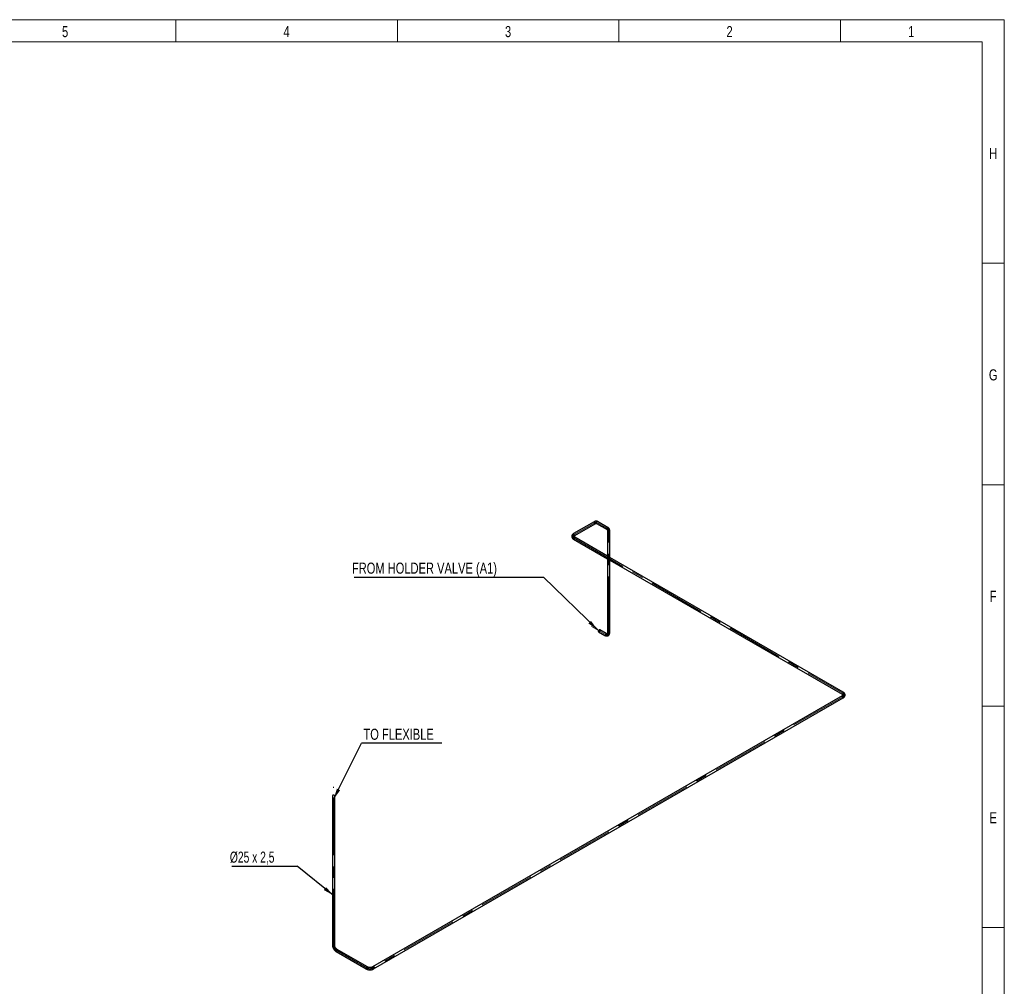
# Model space of a CAD drawing. Header units: millimetres. Extents: x 15 to 592, y 5 to 415.
# Tile 13 of 13: x 367 to 589, y 197 to 415. Entities that reach past the tile are written whole.
import ezdxf

# ---------------------------------------------------------------- set-up
doc = ezdxf.new("R2010")
doc.units = ezdxf.units.MM
doc.linetypes.add('CENTERX2', pattern=[20.32, 12.7, -2.54, 2.54, -2.54])
doc.layers.add('COTAS', color=166, linetype='Continuous')
doc.styles.add('SLDTEXTSTYLE2', font='TXT', dxfattribs={"width": 0.75})
doc.styles.add('SLDTEXTSTYLE4', font='TXT', dxfattribs={"width": 0.694444})
doc.dimstyles.new('SLDDIMSTYLE3', dxfattribs={"dimtxt": 0.18, "dimasz": 2.5, "dimexe": 0, "dimexo": 0.0625, "dimgap": 0, "dimtad": 0, "dimtih": 1, "dimtoh": 1, "dimdec": 0, "dimrnd": 1e-09, "dimzin": 0, "dimdsep": 46, "dimtxsty": 'Standard', "dimsah": 1, "dimcen": 0.09, "dimadec": 0, "dimazin": 0, "dimtfac": 2.5, "dimtdec": 0, "dimtofl": 0, "dimtmove": 0, "dimatfit": 3, "dimfxl": 0, "dimfrac": 2, "dimtolj": 1, "dimtzin": 0, "dimarcsym": 0})

# ---------------------------------------------------------------- blocks, each defined once
blk = doc.blocks.new('SW_NOTE_0')
at = {"layer": 'COTAS', "color": 0}
blk.add_line((-42.73, 0), (0, 0), dxfattribs=at)
at = {"layer": 'COTAS', "color": 0, "insert": (-43.23, 3.26), "char_height": 2.5, "attachment_point": 1, "style": 'SLDTEXTSTYLE2'}
blk.add_mtext('FROM HOLDER VALVE (A1)', dxfattribs=at)
blk = doc.blocks.new('SW_NOTE_0_1')
at = {"layer": 'COTAS', "color": 0}
blk.add_line((18.09, 0), (0, 0), dxfattribs=at)
at = {"layer": 'COTAS', "color": 0, "insert": (0.42, 3.29), "char_height": 2.5, "attachment_point": 1, "style": 'SLDTEXTSTYLE2'}
blk.add_mtext('TO FLEXIBLE', dxfattribs=at)
blk = doc.blocks.new('SW_NOTE_0_2')
at = {"layer": 'COTAS', "color": 0}
blk.add_line((-14.77, 0), (0, 0), dxfattribs=at)
at = {"layer": 'COTAS', "color": 0, "insert": (-15.2, 3.28), "char_height": 2.5, "attachment_point": 1, "style": 'SLDTEXTSTYLE4'}
blk.add_mtext('Ø25 x 2,5', dxfattribs=at)

msp = doc.modelspace()

# ---------------------------------------------------------------- linework, layer by layer
at = {"color": 7, "linetype": 'Continuous', "lineweight": 18}
for p, q in [((15, 415), (589, 415)), ((402, 410), (402, 415)), ((452, 410), (452, 415)), ((502, 410), (502, 415)), ((552, 410), (552, 415)), ((589, 415), (589, 5)), ((20, 410), (584, 410)), ((584, 410), (584, 10)), ((584, 360), (589, 360)), ((584, 310), (589, 310)), ((584, 260), (589, 260)), ((584.001, 210), (583.999, 210)), ((584, 210), (589, 210))]:
    msp.add_line(p, q, dxfattribs=at)
at = {"color": 7, "linetype": 'Continuous', "lineweight": 25}
for p, q in [((496.4226907, 301.6453549), (491.7658365, 298.9570102)), ((492.0158162, 298.5239858), (496.6726704, 301.2123305)), ((496.9226603, 301.2618327), (499.3368738, 299.8676838)), ((499.5869145, 300.300673), (497.1727009, 301.6948219)), ((499.4190009, 293.8668345), (492.0158162, 298.1406021)), ((499.4190009, 299.6263571), (499.4190009, 276.6115121)), ((499.9190009, 276.6115121), (499.9190009, 299.6263571)), ((491.7658365, 297.7075777), (499.4190009, 293.2894999)), ((552.6431516, 263.1411863), (499.9190009, 293.5781906)), ((499.9190009, 293.000856), (552.3931719, 262.7081619)), ((497.4226907, 276.8030713), (498.8369043, 275.9866632)), ((499.086884, 276.4196876), (497.6726704, 277.2360957)), ((552.3931719, 262.3247782), (446.3695811, 201.1186621)), ((446.6195608, 200.6856377), (552.6431516, 261.8917538)), ((437.3350255, 239.7688586), (437.3350255, 206.0456537)), ((437.8350255, 206.0456537), (437.8350255, 239.7688586)), ((438.1671425, 204.6043966), (444.9553676, 200.6856377)), ((445.2053473, 201.1186621), (438.4171222, 205.037421))]:
    msp.add_line(p, q, dxfattribs=at)
at = {"color": 7, "linetype": 'Continuous', "lineweight": 25, "flags": 128}
for points in [[(496.4227202, 301.6453719), (496.4149792, 301.6403166), (496.3971501, 301.6227717), (496.3836514, 301.5996479), (496.3748716, 301.5716103), (496.3710632, 301.5394655), (496.3723357, 301.5041384), (496.3786526, 301.4666451), (496.3898321, 301.4280643), (496.4055526, 301.3895059), (496.4253619, 301.3520791), (496.4486901, 301.3168607), (496.474866, 301.2848639), (496.5031367, 301.257009), (496.5326889, 301.2340975), (496.5626723, 301.2167884), (496.5922244, 301.2055797), (496.6204951, 301.200794), (496.6466711, 301.2025687), (496.6699993, 301.210853), (496.6724308, 301.2121927)], [(497.1726806, 301.6948337), (497.1410072, 301.7089661), (497.1066489, 301.7164635), (497.0705943, 301.7171102), (497.0338804, 301.7108875), (496.9975636, 301.6979745), (496.9626885, 301.6787426), (496.9302585, 301.6537451), (496.9012065, 301.6237012), (496.8763683, 301.5894752), (496.8564585, 301.5520516), (496.8420497, 301.5125071), (496.8335566, 301.4719793), (496.8312235, 301.4316342), (496.8351174, 301.3926323), (496.8451264, 301.3560957), (496.8609625, 301.3230755), (496.8821701, 301.2945216), (496.9081392, 301.2712555), (496.9226603, 301.2618327)], [(499.5868942, 300.3006848), (499.5552207, 300.3148172), (499.5208625, 300.3223146), (499.4848078, 300.3229613), (499.448094, 300.3167386), (499.4117771, 300.3038256), (499.3769021, 300.2845937), (499.3444721, 300.2595962), (499.3154201, 300.2295523), (499.2905819, 300.1953263), (499.270672, 300.1579027), (499.2562633, 300.1183582), (499.2477702, 300.0778304), (499.245437, 300.0374853), (499.249331, 299.9984834), (499.25934, 299.9619468), (499.275176, 299.9289266), (499.2963837, 299.9003727), (499.3223528, 299.8771066), (499.3368278, 299.8677104)], [(491.7658365, 298.9570102), (491.758125, 298.9519718), (491.7402958, 298.934427), (491.7267972, 298.9113031), (491.7180174, 298.8832655), (491.7142089, 298.8511208), (491.7154815, 298.8157936), (491.7217983, 298.7783003), (491.7329779, 298.7397195), (491.7486984, 298.7011611), (491.7685077, 298.6637344), (491.7918358, 298.628516), (491.8180118, 298.5965191), (491.8462825, 298.5686642), (491.8758346, 298.5457527), (491.9058181, 298.5284437), (491.9353702, 298.517235), (491.9636409, 298.5124492), (491.9898168, 298.514224), (492.013145, 298.5225083), (492.0158162, 298.5239858)], [(491.7658243, 297.7075847), (491.7685077, 297.7061002), (491.7918358, 297.6978159), (491.8180118, 297.6960411), (491.8462825, 297.7008269), (491.8758346, 297.7120355), (491.9058181, 297.7293446), (491.9353702, 297.7522561), (491.9636409, 297.780111), (491.9898168, 297.8121079), (492.013145, 297.8473263), (492.0329543, 297.884753), (492.0486748, 297.9233114), (492.0598543, 297.9618922), (492.0661712, 297.9993855), (492.0674438, 298.0347127), (492.0636353, 298.0668574), (492.0548555, 298.094895), (492.0413568, 298.1180189), (492.0235277, 298.1355637), (492.0161002, 298.1404374)], [(499.8457776, 299.7284081), (499.8133594, 299.7441869), (499.7767883, 299.7565759), (499.7371164, 299.7652188), (499.6954849, 299.7698669), (499.6530915, 299.7703865), (499.6111557, 299.7667626), (499.5708841, 299.7590995), (499.5334351, 299.7476176), (499.4998861, 299.7326473), (499.4712023, 299.7146192), (499.4482087, 299.694052), (499.4315669, 299.6715373), (499.4217557, 299.6477229), (499.4190009, 299.6263571)], [(497.7244573, 277.1216345), (497.7219145, 277.1546656), (497.7143593, 277.1838107), (497.7020091, 277.2082312), (497.6852192, 277.2272246), (497.6644725, 277.2402447), (497.6403659, 277.2469167), (497.6135929, 277.2470487), (497.5849238, 277.240637), (497.5551832, 277.2278659), (497.5252268, 277.209103), (497.4959163, 277.1848879), (497.4680951, 277.1559173), (497.4425633, 277.1230247), (497.4200556, 277.0871562), (497.4012194, 277.0493438), (497.3865966, 277.0106752), (497.376608, 276.972263), (497.3715407, 276.935212), (497.3715407, 276.9005882), (497.376608, 276.8693878), (497.3865966, 276.8425082), (497.4012194, 276.8207227), (497.4200556, 276.8046581), (497.4425633, 276.7947765), (497.4680951, 276.7913621), (497.4959163, 276.7945133), (497.5252268, 276.8041394), (497.5551832, 276.8199634), (497.5849238, 276.8415301), (497.6135929, 276.8682191), (497.6403659, 276.8992625), (497.6644725, 276.9337674), (497.6852192, 276.970741), (497.7020091, 277.0091198), (497.7143593, 277.0477995), (497.7219145, 277.0856676), (497.7244573, 277.1216345)], [(497.6891019, 277.1012243), (497.6865463, 277.0688427), (497.6789716, 277.0346807), (497.6666518, 276.9999731), (497.650032, 276.9659742), (497.629713, 276.9339129), (497.6064291, 276.904948), (497.5810219, 276.8801263), (497.5544097, 276.8603449), (497.5275542, 276.8463189), (497.5014262, 276.8385551), (497.4769699, 276.8373341), (497.4550693, 276.8427001), (497.4365159, 276.8544591), (497.4219803, 276.8721861), (497.4119878, 276.8952405), (497.4068996, 276.9227889), (497.4068996, 276.9538358), (497.4119878, 276.9872589), (497.4219803, 277.0218504), (497.4365159, 277.0563599), (497.4550693, 277.0895402), (497.4769699, 277.1201921), (497.5014262, 277.1472077), (497.5275542, 277.1696107), (497.5544097, 277.1865913), (497.5810219, 277.1975358), (497.6064291, 277.2020486), (497.629713, 277.1999667), (497.650032, 277.1913653), (497.6666518, 277.1765552), (497.6789716, 277.1560717), (497.6865463, 277.1306552), (497.6891019, 277.1012243)], [(498.8369043, 275.9866632), (498.8567769, 275.9783683), (498.8823086, 275.974954), (498.9101299, 275.9781052), (498.9394404, 275.9877313), (498.9693968, 276.0035553), (498.9991373, 276.025122), (499.0278065, 276.0518109), (499.0545795, 276.0828544), (499.078686, 276.1173593), (499.0994327, 276.1543329), (499.1162227, 276.1927116), (499.1285729, 276.2313914), (499.1361281, 276.2692595), (499.1386708, 276.3052264)], [(499.8457776, 276.7135632), (499.8133594, 276.7293419), (499.7767883, 276.741731), (499.7371164, 276.7503739), (499.6954849, 276.755022), (499.6530915, 276.7555415), (499.6111557, 276.7519176), (499.5708841, 276.7442545), (499.5334351, 276.7327727), (499.4998861, 276.7178024), (499.4712023, 276.6997743), (499.4482087, 276.6792071), (499.4315669, 276.6566924), (499.4217557, 276.6328779), (499.4190009, 276.611526)], [(552.392921, 262.3246328), (552.3854604, 262.3197398), (552.3676313, 262.302195), (552.3541326, 262.2790712), (552.3453528, 262.2510336), (552.3415443, 262.2188888), (552.3428169, 262.1835616), (552.3491338, 262.1460684), (552.3603133, 262.1074876), (552.3760338, 262.0689292), (552.3958431, 262.0315024), (552.4191713, 261.996284), (552.4453472, 261.9642871), (552.4736179, 261.9364323), (552.50317, 261.9135207), (552.5331535, 261.8962117), (552.5627056, 261.885003), (552.5909763, 261.8802173), (552.6171523, 261.881992), (552.6404804, 261.8902763), (552.6431895, 261.8917757)], [(552.3931719, 262.7081619), (552.3958431, 262.7066844), (552.4191713, 262.6984001), (552.4453472, 262.6966254), (552.4736179, 262.7014111), (552.50317, 262.7126198), (552.5331535, 262.7299289), (552.5627056, 262.7528404), (552.5909763, 262.7806953), (552.6171523, 262.8126921), (552.6404804, 262.8479105), (552.6602897, 262.8853373), (552.6760102, 262.9238957), (552.6871898, 262.9624765), (552.6935066, 262.9999698), (552.6947792, 263.0352969), (552.6909707, 263.0674417), (552.6821909, 263.0954793), (552.6686923, 263.1186031), (552.6508631, 263.136148), (552.6431516, 263.1411863)], [(437.8350255, 239.7688586), (437.8345188, 239.778043), (437.8282414, 239.802252), (437.814967, 239.8255003), (437.7950777, 239.8471191), (437.7691456, 239.8664865), (437.7379166, 239.8830454), (437.7022893, 239.8963193), (437.6632885, 239.9059264), (437.6220362, 239.9115903), (437.5797192, 239.913148), (437.5375548, 239.9105549), (437.4967561, 239.9038854), (437.4584968, 239.8933314), (437.4238774, 239.8791965), (437.393894, 239.8618875), (437.3694091, 239.8419021), (437.351127, 239.8198155), (437.3395739, 239.7962629), (437.3350819, 239.7719219), (437.3350255, 239.7688586)], [(437.8350254, 206.045821), (437.8345188, 206.054838), (437.8282414, 206.079047), (437.814967, 206.1022953), (437.7950777, 206.1239141), (437.7691456, 206.1432816), (437.7379166, 206.1598404), (437.7022893, 206.1731143), (437.6632885, 206.1827214), (437.6220362, 206.1883853), (437.5797192, 206.1899431), (437.5375548, 206.1873499), (437.4967561, 206.1806804), (437.4584968, 206.1701264), (437.4238774, 206.1559916), (437.393894, 206.1386825), (437.3694091, 206.1186972), (437.351127, 206.0966105), (437.3395739, 206.0730579), (437.3350819, 206.048717), (437.3350256, 206.0456088)], [(438.4172953, 205.0373208), (438.4248337, 205.0323826), (438.4426628, 205.0148378), (438.4561615, 204.991714), (438.4649413, 204.9636764), (438.4687497, 204.9315316), (438.4674772, 204.8962044), (438.4611603, 204.8587112), (438.4499808, 204.8201304), (438.4342603, 204.781572), (438.414451, 204.7441452), (438.3911228, 204.7089268), (438.3649469, 204.6769299), (438.3366762, 204.6490751), (438.307124, 204.6261635), (438.2771406, 204.6088545), (438.2475885, 204.5976458), (438.2193178, 204.5928601), (438.1931418, 204.5946348), (438.1698137, 204.6029191), (438.1671025, 204.6044197)], [(445.2053473, 201.1186621), (445.2130588, 201.1136237), (445.2308879, 201.0960789), (445.2443866, 201.072955), (445.2531664, 201.0449174), (445.2569748, 201.0127727), (445.2557023, 200.9774455), (445.2493854, 200.9399522), (445.2382059, 200.9013714), (445.2224854, 200.862813), (445.2026761, 200.8253863), (445.1793479, 200.7901679), (445.153172, 200.758171), (445.1249013, 200.7303161), (445.0953491, 200.7074046), (445.0653657, 200.6900955), (445.0358136, 200.6788869), (445.0075429, 200.6741011), (444.9813669, 200.6758759), (444.9580388, 200.6841602), (444.9553676, 200.6856377)], [(446.3695811, 201.1186621), (446.3618696, 201.1136237), (446.3440405, 201.0960789), (446.3305418, 201.072955), (446.321762, 201.0449174), (446.3179536, 201.0127727), (446.3192261, 200.9774455), (446.325543, 200.9399522), (446.3367225, 200.9013714), (446.352443, 200.862813), (446.3722523, 200.8253863), (446.3955805, 200.7901679), (446.4217564, 200.758171), (446.4500271, 200.7303161), (446.4795793, 200.7074046), (446.5095627, 200.6900955), (446.5391148, 200.6788869), (446.5673855, 200.6741011), (446.5935615, 200.6758759), (446.6168897, 200.6841602), (446.6195608, 200.6856377)]]:
    msp.add_lwpolyline(points, dxfattribs=at)
at = {"color": 7, "linetype": 'Continuous', "lineweight": 25}
for centre, radius, start, end in [((499.7935251, 299.6136211), 0.1261205, 5.795764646, 65.524376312), ((499.0164454, 276.3188725), 0.1229849, 353.629485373, 55.058334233), ((499.7935314, 276.5987836), 0.1261111, 5.781779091, 65.52555679)]:
    msp.add_arc(centre, radius, start, end, dxfattribs=at)
for points, knots in [([(497.1727009, 301.6948219), (497.1603629, 301.7015983), (497.1303117, 301.7181033), (497.0798831, 301.7391104), (497.0216623, 301.757026), (496.9614157, 301.7690413), (496.8994027, 301.7752552), (496.8357699, 301.7756005), (496.770685, 301.7700232), (496.7043388, 301.7584487), (496.6369853, 301.7408179), (496.5689528, 301.7171348), (496.5015465, 301.6878196), (496.4528567, 301.6626116), (496.4269477, 301.6477902), (496.4226907, 301.6453549)], [0, 0, 0, 0, 0.0555038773, 0.1351884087, 0.2149099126, 0.2951129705, 0.3762179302, 0.4585939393, 0.5425283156, 0.6281907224, 0.7156013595, 0.804618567, 0.8949602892, 0.9827413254, 1, 1, 1, 1]), ([(496.6726704, 301.2123305), (496.6798561, 301.2163735), (496.7006717, 301.2280856), (496.7336534, 301.2438454), (496.7702531, 301.2580926), (496.8035847, 301.2678025), (496.8332445, 301.2734632), (496.8589502, 301.2755911), (496.8806851, 301.2748245), (496.8987669, 301.2717149), (496.9122019, 301.2673648), (496.9194819, 301.2635139), (496.9226603, 301.2618327)], [0, 0, 0, 0, 0.0536780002, 0.1554963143, 0.2568295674, 0.3580790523, 0.4597118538, 0.5627566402, 0.6689016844, 0.7810105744, 0.9043910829, 1, 1, 1, 1]), ([(499.9190009, 299.6263571), (499.9188434, 299.6407275), (499.918396, 299.6815402), (499.9134615, 299.7473482), (499.9023968, 299.8226918), (499.8856784, 299.8950768), (499.8634654, 299.9638616), (499.8359098, 300.0284468), (499.8033056, 300.0883263), (499.76601, 300.1430929), (499.7244482, 300.1925043), (499.6789582, 300.2362512), (499.6330634, 300.2724466), (499.6011975, 300.291937), (499.5869145, 300.300673)], [0, 0, 0, 0, 0.0506842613, 0.1439451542, 0.2371854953, 0.3298126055, 0.421363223, 0.5113970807, 0.5995922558, 0.6858118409, 0.7701160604, 0.8527293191, 0.9339896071, 1, 1, 1, 1]), ([(491.7658365, 298.9570102), (491.7534705, 298.9496896), (491.7183502, 298.9288985), (491.6638271, 298.8917254), (491.6041112, 298.8444762), (491.5497844, 298.7938099), (491.5013235, 298.7401851), (491.4591706, 298.6840332), (491.4236201, 298.6258623), (491.3948347, 298.566185), (491.3728529, 298.505491), (491.3576237, 298.444227), (491.3490408, 298.3827922), (491.3469706, 298.3215413), (491.3512711, 298.2608112), (491.3617954, 298.2009076), (491.3784028, 298.1420908), (491.4009846, 298.0845581), (491.4294728, 298.028474), (491.4638312, 297.9740023), (491.5040329, 297.9213262), (491.5500336, 297.8706744), (491.601701, 297.8222982), (491.6588993, 297.7765719), (491.71402, 297.7383959), (491.7509922, 297.7164065), (491.7658365, 297.7075777)], [0, 0, 0, 0, 0.0253415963, 0.0719721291, 0.1185923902, 0.1649058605, 0.2106807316, 0.2556967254, 0.2997928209, 0.3429006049, 0.3850503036, 0.4263542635, 0.4669816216, 0.5071352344, 0.5470350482, 0.5868577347, 0.6268069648, 0.6671015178, 0.7079409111, 0.7494920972, 0.7918725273, 0.8351323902, 0.8792423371, 0.9240948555, 0.9695240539, 1, 1, 1, 1]), ([(492.0158162, 298.1406021), (492.0087212, 298.1448031), (491.9881686, 298.1569724), (491.9580264, 298.1776527), (491.9273853, 298.2022216), (491.9023078, 298.2262286), (491.882574, 298.2490797), (491.8678753, 298.2702718), (491.8576782, 298.2894706), (491.8513012, 298.3066741), (491.8480276, 298.3225796), (491.8476023, 298.3374825), (491.8500347, 298.3533215), (491.8557688, 298.3707023), (491.8649842, 298.389396), (491.8785907, 298.4102535), (491.8974003, 298.4331468), (491.922078, 298.4576644), (491.9520962, 298.4824832), (491.9836076, 298.5047639), (492.0064151, 298.5183753), (492.0158162, 298.5239858)], [0, 0, 0, 0, 0.0268391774, 0.0777467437, 0.1284112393, 0.1790333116, 0.2298459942, 0.2813632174, 0.3344284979, 0.3904725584, 0.4521471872, 0.5252045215, 0.5942464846, 0.652648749, 0.7060598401, 0.7566294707, 0.8101737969, 0.8620562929, 0.913222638, 0.9642311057, 1, 1, 1, 1]), ([(499.3368738, 299.8676838), (499.3385929, 299.8666391), (499.3446966, 299.8629298), (499.3542414, 299.8551216), (499.3663984, 299.8414762), (499.3779798, 299.8240792), (499.3892352, 299.8018004), (499.3996432, 299.7739959), (499.4085163, 299.7403003), (499.414975, 299.7018315), (499.4184704, 299.663513), (499.4188472, 299.6371263), (499.4190009, 299.6263571)], [0, 0, 0, 0, 0.0535188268, 0.1900249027, 0.3066825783, 0.4134139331, 0.5145071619, 0.6215457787, 0.7252922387, 0.8276232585, 0.929647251, 1, 1, 1, 1]), ([(498.8369043, 275.9866632), (498.8494282, 275.9796152), (498.8849962, 275.9595988), (498.9444539, 275.9309731), (499.015234, 275.90289), (499.0862782, 275.8811829), (499.1569512, 275.8660352), (499.2266582, 275.8576137), (499.2948125, 275.8559194), (499.3608887, 275.8608365), (499.4244437, 275.8721536), (499.4851162, 275.8896033), (499.5426137, 275.912894), (499.5966958, 275.9417329), (499.6471416, 275.9758284), (499.6937601, 276.0149006), (499.7363959, 276.0586977), (499.7749325, 276.1070268), (499.8092616, 276.1597469), (499.8392591, 276.2167447), (499.8647798, 276.277905), (499.8856478, 276.3430751), (499.9017116, 276.4120144), (499.9127149, 276.4844182), (499.9182174, 276.5512395), (499.9187765, 276.5942484), (499.9190009, 276.6115121)], [0, 0, 0, 0, 0.0253422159, 0.0719719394, 0.1185910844, 0.1649031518, 0.2106764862, 0.2556910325, 0.2997860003, 0.3428931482, 0.3850427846, 0.4263472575, 0.4669756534, 0.5071307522, 0.5470324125, 0.5868571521, 0.6268086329, 0.6671055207, 0.7079472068, 0.749500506, 0.7918827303, 0.8351439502, 0.879254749, 0.9241076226, 0.9695367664, 1, 1, 1, 1]), ([(499.4190009, 276.6115121), (499.4189099, 276.6032662), (499.4186461, 276.5793792), (499.4158053, 276.5429287), (499.4098454, 276.5040994), (499.4015895, 276.4703686), (499.3916617, 276.4418427), (499.380652, 276.4185061), (499.369116, 276.4000641), (499.357396, 276.3859279), (499.3452457, 276.3751287), (499.3325362, 276.3672985), (499.3175877, 276.3614787), (499.2996537, 276.3577505), (499.2788453, 276.3563829), (499.2539688, 276.3577374), (499.2247289, 276.3625809), (499.1911492, 276.371695), (499.1546398, 276.3852838), (499.1196008, 276.4014272), (499.0964258, 276.414362), (499.086884, 276.4196876)], [0, 0, 0, 0, 0.0268394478, 0.0777495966, 0.1284169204, 0.1790419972, 0.2298579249, 0.2813785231, 0.3344470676, 0.3904937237, 0.4521686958, 0.5252177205, 0.5942772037, 0.6526866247, 0.7061036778, 0.7566783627, 0.810228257, 0.8621153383, 0.9132854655, 0.9642970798, 1, 1, 1, 1]), ([(552.3931719, 262.7081619), (552.4002669, 262.7039609), (552.4208195, 262.6917916), (552.4509617, 262.6711113), (552.4816028, 262.6465424), (552.5066803, 262.6225354), (552.526414, 262.5996843), (552.5411128, 262.5784922), (552.5513099, 262.5592934), (552.5576869, 262.5420899), (552.5609604, 262.5261844), (552.5613858, 262.5112815), (552.5589534, 262.4954425), (552.5532193, 262.4780617), (552.5440039, 262.459368), (552.5303974, 262.4385105), (552.5115878, 262.4156172), (552.4869101, 262.3910996), (552.4568919, 262.3662808), (552.4253805, 262.3440001), (552.402573, 262.3303887), (552.3931719, 262.3247782)], [0, 0, 0, 0, 0.0268391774, 0.0777467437, 0.1284112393, 0.1790333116, 0.2298459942, 0.2813632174, 0.3344284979, 0.3904725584, 0.4521471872, 0.5252045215, 0.5942464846, 0.652648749, 0.7060598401, 0.7566294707, 0.8101737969, 0.8620562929, 0.913222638, 0.9642311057, 1, 1, 1, 1]), ([(552.6431516, 261.8917538), (552.6555176, 261.8990744), (552.6906379, 261.9198655), (552.745161, 261.9570386), (552.8048769, 262.0042878), (552.8592037, 262.0549541), (552.9076646, 262.1085789), (552.9498175, 262.1647308), (552.985368, 262.2229017), (553.0141534, 262.282579), (553.0361352, 262.343273), (553.0513644, 262.404537), (553.0599473, 262.4659718), (553.0620175, 262.5272227), (553.057717, 262.5879528), (553.0471927, 262.6478564), (553.0305853, 262.7066732), (553.0080035, 262.7642059), (552.9795153, 262.82029), (552.9451569, 262.8747617), (552.9049552, 262.9274378), (552.8589545, 262.9780896), (552.8072871, 263.0264658), (552.7500888, 263.0721921), (552.6949681, 263.1103681), (552.6579959, 263.1323575), (552.6431516, 263.1411863)], [0, 0, 0, 0, 0.0253415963, 0.0719721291, 0.1185923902, 0.1649058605, 0.2106807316, 0.2556967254, 0.2997928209, 0.3429006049, 0.3850503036, 0.4263542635, 0.4669816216, 0.5071352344, 0.5470350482, 0.5868577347, 0.6268069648, 0.6671015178, 0.7079409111, 0.7494920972, 0.7918725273, 0.8351323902, 0.8792423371, 0.9240948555, 0.9695240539, 1, 1, 1, 1]), ([(437.3350255, 206.0456537), (437.3351817, 206.0312391), (437.3356234, 205.9904807), (437.3403774, 205.9221781), (437.3506938, 205.8406726), (437.3659156, 205.7583884), (437.3857891, 205.6757403), (437.4101613, 205.5931132), (437.4388443, 205.5108812), (437.4716559, 205.4294016), (437.5084092, 205.3490245), (437.5489156, 205.270094), (437.5929835, 205.1929506), (437.6404155, 205.1179364), (437.6910105, 205.0453896), (437.7445657, 204.9756429), (437.8008822, 204.9090202), (437.8597619, 204.8458388), (437.9210105, 204.7864252), (437.9844262, 204.73107), (438.0498318, 204.6802136), (438.110877, 204.637961), (438.1504175, 204.6143736), (438.1671425, 204.6043966)], [0, 0, 0, 0, 0.0271752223, 0.0768399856, 0.1264322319, 0.1759461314, 0.2253389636, 0.2745971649, 0.3237267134, 0.3727459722, 0.4216808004, 0.470561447, 0.5194206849, 0.568292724, 0.6172021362, 0.6661830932, 0.7152707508, 0.7644991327, 0.8138994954, 0.8634975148, 0.9133086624, 0.9633310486, 1, 1, 1, 1]), ([(438.4171222, 205.037421), (438.4098305, 205.0417362), (438.3885938, 205.0543038), (438.3523017, 205.0787862), (438.3083783, 205.1123434), (438.2639965, 205.1505735), (438.219694, 205.1931759), (438.17597, 205.2398764), (438.1333159, 205.2903079), (438.0921951, 205.3440557), (438.0530419, 205.4006552), (438.0162559, 205.4596016), (437.9822005, 205.5203532), (437.9511996, 205.5823336), (437.9235304, 205.6449431), (437.8994188, 205.7075656), (437.8790319, 205.7695819), (437.862486, 205.8303588), (437.8498053, 205.8892967), (437.841047, 205.9456885), (437.8359078, 205.9982808), (437.8353131, 206.0302151), (437.8350255, 206.0456537)], [0, 0, 0, 0, 0.026175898, 0.0762363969, 0.1266149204, 0.1773689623, 0.2284851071, 0.2799290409, 0.3316540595, 0.3836064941, 0.4357290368, 0.4879626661, 0.5402476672, 0.5925187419, 0.644701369, 0.6967359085, 0.7485635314, 0.8001272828, 0.8513740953, 0.9022582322, 0.9527468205, 1, 1, 1, 1]), ([(444.9553676, 200.6856377), (444.9679286, 200.6785667), (445.0034464, 200.6585726), (445.0649739, 200.6285427), (445.1407168, 200.5967286), (445.2195868, 200.5687734), (445.3010977, 200.5446642), (445.3848398, 200.5244611), (445.4703953, 200.5081883), (445.5573633, 200.4958667), (445.6453477, 200.4875093), (445.7339558, 200.483125), (445.8227971, 200.482718), (445.9114766, 200.4862882), (445.9996011, 200.4938307), (446.0867808, 200.5053364), (446.1726359, 200.5207945), (446.2567926, 200.5401926), (446.338871, 200.5635255), (446.4185187, 200.5907637), (446.4952656, 200.621974), (446.5623733, 200.6537062), (446.6025649, 200.6761477), (446.6195608, 200.6856377)], [0, 0, 0, 0, 0.0271754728, 0.07684170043, 0.12643530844, 0.17595045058, 0.22534439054, 0.27460356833, 0.32373397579, 0.37275399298, 0.42168949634, 0.47057075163, 0.51943054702, 0.56830310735, 0.61721302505, 0.66619447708, 0.71528263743, 0.7645115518, 0.81391250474, 0.86351120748, 0.91332317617, 0.96334657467, 1, 1, 1, 1]), ([(446.3695811, 201.1186621), (446.3621975, 201.1145053), (446.3406933, 201.1023992), (446.3013419, 201.0832129), (446.2503158, 201.0619556), (446.1950137, 201.0426375), (446.1359649, 201.0255737), (446.0736565, 201.0110596), (446.0086521, 200.999337), (445.9415427, 200.9906001), (445.8729477, 200.9849925), (445.8035043, 200.982608), (445.7338632, 200.9834902), (445.6646854, 200.9876317), (445.5966293, 200.9949725), (445.530341, 201.0054002), (445.4664404, 201.01875), (445.4055341, 201.0348061), (445.3481535, 201.0532893), (445.2949396, 201.073896), (445.2468204, 201.0957393), (445.2188648, 201.1111907), (445.2053473, 201.1186621)], [0, 0, 0, 0, 0.0261759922, 0.0762350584, 0.126612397, 0.1773655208, 0.2284809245, 0.2799242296, 0.3316486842, 0.3836005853, 0.4357225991, 0.4879556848, 0.5402401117, 0.5925105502, 0.6446924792, 0.6967262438, 0.7485529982, 0.8001157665, 0.8513614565, 0.9022443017, 0.9527313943, 1, 1, 1, 1])]:
    msp.add_open_spline(points, degree=3, knots=knots, dxfattribs=at)
at = {"layer": 'COTAS', "linetype": 'CENTERX2', "lineweight": 18}
for p, q in [((496.5476806, 301.4288427), (491.8908263, 298.740498)), ((499.4618942, 300.0841784), (497.0476806, 301.4783273)), ((491.8908263, 297.9240899), (552.5181618, 262.9246741)), ((499.6690009, 276.6115121), (499.6690009, 299.6263571)), ((495.8155829, 278.0195022), (498.9618942, 276.2031754)), ((552.5181618, 262.108266), (446.494571, 200.9021499)), ((437.5850255, 206.0456537), (437.5850255, 241.7688586)), ((445.0803574, 200.9021499), (438.2921323, 204.8209088))]:
    msp.add_line(p, q, dxfattribs=at)
for centre, major_axis, ratio, start_param, end_param in [((496.5476806, 300.6123019), (-0.4999594, -0.8660489), 0.5773815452, 3.1415113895, 3.9269095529), ((498.9618942, 299.218153), (-0.4999594, -0.8660489), 0.5773815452, 2.3561132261, 3.1415113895), ((492.5979331, 298.3322939), (1, 0), 0.5772877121, 2.3561944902, 3.926990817), ((498.9618942, 277.0197162), (-0.4999594, 0.8660489), 0.5773815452, 2.3562757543, 3.927072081), ((551.811055, 262.5164701), (-1, 0), 0.5772877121, 2.3561944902, 3.926990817), ((438.2921323, 205.6374496), (0.4999594, -0.8660489), 0.5773815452, 3.927072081, 5.4978684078), ((445.7874642, 201.3103539), (-1, 0), 0.5772877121, 0.7853981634, 2.3561944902)]:
    msp.add_ellipse(centre, major_axis=major_axis, ratio=ratio, start_param=start_param, end_param=end_param, dxfattribs=at)

# ---------------------------------------------------------------- block references
at = {"layer": 'COTAS'}
for name, p in [('SW_NOTE_0', (484.9560785, 289.1573425)), ('SW_NOTE_0_1', (443.9055944, 251.628205)), ('SW_NOTE_0_2', (429.3718935, 223.8892773))]:
    msp.add_blockref(name, p, dxfattribs=at)

# ---------------------------------------------------------------- texts
at = {"color": 7, "linetype": 'Continuous', "lineweight": 0, "char_height": 2.5, "attachment_point": 2, "style": 'SLDTEXTSTYLE2'}
for s, insert in [('5', (376.9748264, 413.5626692)), ('4', (426.9748264, 413.5626692)), ('3', (476.9748264, 413.5626692)), ('2', (526.9748264, 413.5626692)), ('1', (567.9748264, 413.5626692)), ('H', (586.4939236, 386.0626692)), ('G', (586.4921875, 336.0626692)), ('F', (586.4739583, 286.0626692)), ('E', (586.5043403, 236.0626692))]:
    msp.add_mtext(s, dxfattribs=dict(at, insert=insert))

# ---------------------------------------------------------------- leaders
at = {"layer": 'COTAS'}
for points in [[(497.2033558, 277.2183579), (484.9560785, 289.1573425)], [(437.5850255, 238.9810637), (443.9055944, 251.628205)], [(437.5850255, 217.2548267), (429.3718935, 223.8892773)]]:
    msp.add_leader(points, dimstyle='SLDDIMSTYLE3', dxfattribs=at)

doc.saveas('drawing.dxf')
